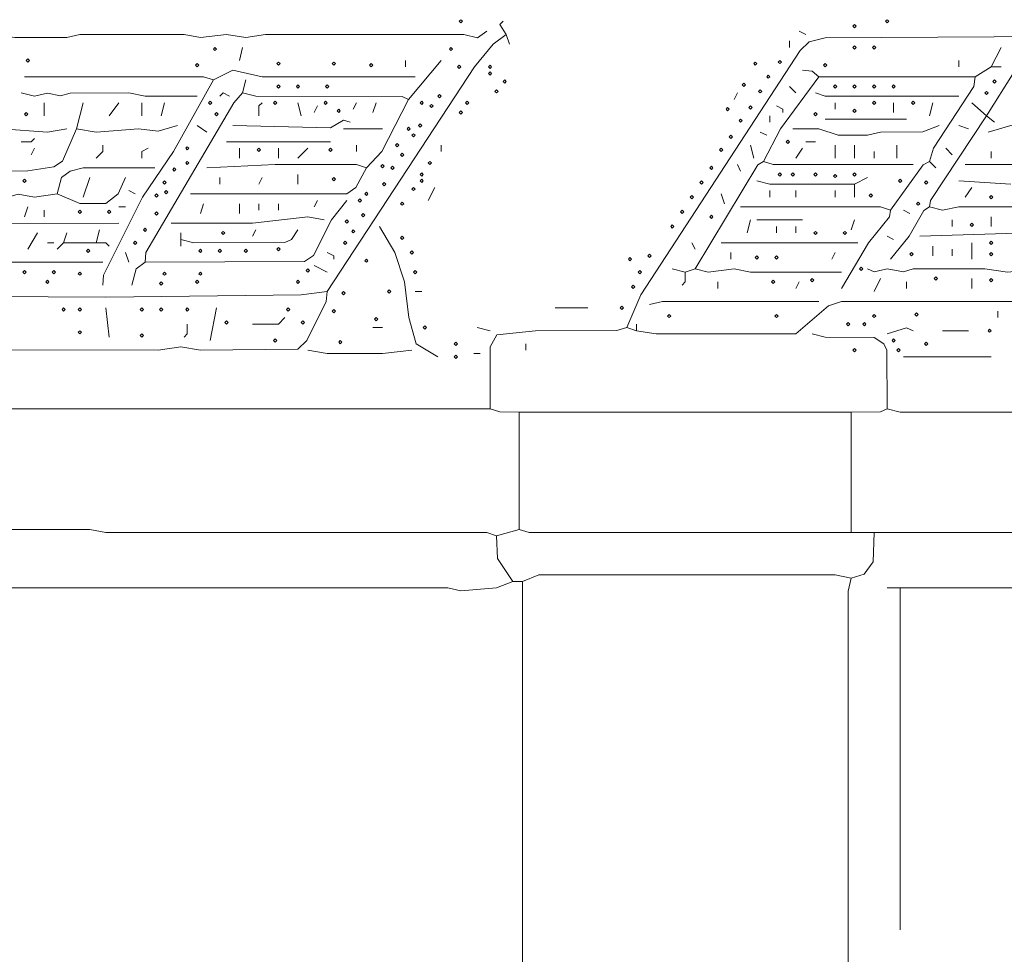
# Model space of a CAD drawing. Header units: millimetres. Extents: x 11 to 20000, y -4 to 8232.
# Tile 36 of 54: x 11604 to 12745, y 7147 to 8230. Entities that reach past the tile are written whole.
import ezdxf

# ---------------------------------------------------------------- set-up
doc = ezdxf.new("R2010")
doc.units = ezdxf.units.MM
doc.layers.add('ARCHITECTURE', color=7, linetype='Continuous', lineweight=13)
doc.layers.add('SOLAR', color=7, linetype='Continuous', lineweight=13)

msp = doc.modelspace()

# ---------------------------------------------------------------- linework, layer by layer
at = {"layer": 'ARCHITECTURE', "color": 7, "lineweight": 13}
for points in [[(10135.74661, 7688.53699), (10135.89434, 7756.41029), (10140.71505, 7771.48665), (10150.82862, 7779.03473), (12051.28247, 7779.03473), (12070.13575, 7779.03473), (12085.21912, 7779.03473), (12134.2379, 7779.03473), (12149.32127, 7779.03473)], [(12183.25792, 7775.26391), (12160.63348, 7775.41855), (12149.32127, 7779.03473)], [(12183.25792, 7775.26391), (12567.8733, 7775.26391)], [(12183.25792, 7639.51731), (12183.25792, 7775.26391)], [(12609.35102, 7779.03473), (12601.80305, 7775.41199), (12567.8733, 7775.26391)], [(12567.8733, 7775.26391), (12567.8733, 7635.74661)], [(16315.98982, 7775.26391), (16270.74095, 7771.64785), (16248.11652, 7775.26391), (12624.43439, 7775.26391), (12609.35102, 7779.03473)], [(12156.86233, 7631.9759), (12145.55011, 7635.74005), (11704.37364, 7635.75317), (11685.52036, 7639.51075), (11089.74355, 7639.51731)], [(12183.25792, 7639.51731), (12156.86233, 7631.9759)], [(12156.86233, 7631.9759), (12158.0664, 7605.58066), (12175.71686, 7579.18552)], [(12183.25792, 7639.51731), (12194.57014, 7635.75317), (12567.8733, 7635.74661)], [(12594.26889, 7635.74661), (12567.8733, 7635.74661)], [(12567.8733, 7582.95622), (12582.80758, 7587.78326), (12593.07036, 7601.80995), (12594.26889, 7635.74661)], [(16304.6776, 7635.74661), (15637.25679, 7635.74661), (15614.63235, 7635.74661), (15554.29864, 7635.74661), (15282.80543, 7635.74661), (15260.181, 7635.74661), (14679.48676, 7635.74661), (14656.86233, 7635.74661), (14600.30124, 7635.74661), (14581.44796, 7635.74661), (14076.16934, 7635.74661), (14057.31482, 7635.74661), (12594.26889, 7635.74661)], [(12567.8733, 7582.95622), (12549.02002, 7586.72704), (12205.88235, 7586.72704), (12187.02862, 7579.18552)], [(11089.74355, 7571.644), (12100.30124, 7571.63744), (12115.38462, 7568.16934), (12156.86233, 7571.79208), (12175.71686, 7579.18552)], [(12175.71686, 7579.18552), (12187.02862, 7579.18552)], [(12187.02907, 7068.25011), (12187.02862, 7560.33179), (12187.02862, 7579.18552)], [(12567.8733, 7582.95622), (12564.10905, 7567.8733), (12564.10215, 7121.04072)], [(12624.43439, 7571.644), (12620.66324, 7571.644), (12609.35102, 7571.644)], [(15546.75713, 7567.8733), (15535.44683, 7571.49593), (15509.04977, 7567.88643), (15486.42534, 7571.644), (12639.51776, 7571.644), (12624.43439, 7571.644)], [(12624.43439, 7175.71618), (12624.43439, 7571.644)]]:
    msp.add_lwpolyline(points, dxfattribs=at)
at = {"layer": 'SOLAR', "color": 7, "lineweight": 13}
for points in [[(12113.49921, 8227.7526), (12115.38462, 8229.63801), (12117.27002, 8227.7526), (12115.38462, 8225.86731)], [(12607.46606, 8227.7526), (12609.35147, 8229.63801), (12611.23676, 8227.7526), (12609.35147, 8225.86731)], [(12569.75871, 8222.09649), (12571.644, 8223.9819), (12573.52941, 8222.09649), (12571.644, 8220.2112)], [(11828.80848, 8195.70136), (11830.69378, 8197.58676), (11832.57919, 8195.70136), (11830.69378, 8193.81595)], [(12102.18699, 8195.70136), (12104.0724, 8197.58676), (12105.95781, 8195.70136), (12104.0724, 8193.81595)], [(12569.75871, 8197.58676), (12571.644, 8199.47206), (12573.52941, 8197.58676), (12571.644, 8195.70136)], [(12592.38314, 8197.58676), (12594.26844, 8199.47206), (12596.15385, 8197.58676), (12594.26844, 8195.70136)], [(11611.99095, 8182.50373), (11613.87636, 8184.38914), (11615.76165, 8182.50373), (11613.87636, 8180.61844)], [(11808.06934, 8176.84762), (11809.95475, 8178.73303), (11811.84016, 8176.84762), (11809.95475, 8174.96233)], [(11902.3379, 8178.73303), (11904.22319, 8180.61844), (11906.1086, 8178.73303), (11904.22319, 8176.84762)], [(11966.44038, 8178.73303), (11968.32579, 8180.61844), (11970.2112, 8178.73303), (11968.32579, 8176.84762)], [(12009.80396, 8176.84762), (12011.68925, 8178.73303), (12013.57466, 8176.84762), (12011.68925, 8174.96233)], [(12454.75113, 8178.73303), (12456.63654, 8180.61844), (12458.52183, 8178.73303), (12456.63654, 8176.84762)], [(12483.03167, 8180.61844), (12484.91708, 8182.50373), (12486.80238, 8180.61844), (12484.91708, 8178.73303)], [(12535.82206, 8176.84762), (12537.70735, 8178.73303), (12539.59276, 8176.84762), (12537.70735, 8174.96233)], [(12111.61391, 8174.96233), (12113.49921, 8176.84762), (12115.38462, 8174.96233), (12113.49921, 8173.07692)], [(12147.43586, 8174.96233), (12149.32127, 8176.84762), (12151.20667, 8174.96233), (12149.32127, 8173.07692)], [(12147.43586, 8167.42081), (12149.32127, 8169.30622), (12151.20667, 8167.42081), (12149.32127, 8165.53541)], [(12164.40419, 8157.994), (12166.28959, 8159.8793), (12168.175, 8157.994), (12166.28959, 8156.1086)], [(12441.55351, 8154.22319), (12443.43891, 8156.1086), (12445.32432, 8154.22319), (12443.43891, 8152.3379)], [(12469.83405, 8163.65011), (12471.71946, 8165.53541), (12473.60486, 8163.65011), (12471.71946, 8161.76471)], [(12731.90045, 8157.994), (12733.78586, 8159.8793), (12735.67115, 8157.994), (12733.78586, 8156.1086)], [(11902.3379, 8152.3379), (11904.22319, 8154.22319), (11906.1086, 8152.3379), (11904.22319, 8150.45249)], [(11924.96233, 8152.3379), (11926.84762, 8154.22319), (11928.73303, 8152.3379), (11926.84762, 8150.45249)], [(11958.89898, 8152.3379), (11960.78428, 8154.22319), (11962.66968, 8152.3379), (11960.78428, 8150.45249)], [(12154.97738, 8146.68179), (12156.86278, 8148.56708), (12158.74808, 8146.68179), (12156.86278, 8144.79638)], [(12460.40724, 8146.68179), (12462.29265, 8148.56708), (12464.17794, 8146.68179), (12462.29265, 8144.79638)], [(12547.13428, 8152.3379), (12549.01957, 8154.22319), (12550.90498, 8152.3379), (12549.01957, 8150.45249)], [(12569.75871, 8152.3379), (12571.644, 8154.22319), (12573.52941, 8152.3379), (12571.644, 8150.45249)], [(12592.38314, 8152.3379), (12594.26844, 8154.22319), (12596.15385, 8152.3379), (12594.26844, 8150.45249)], [(12615.00758, 8152.3379), (12616.89287, 8154.22319), (12618.77828, 8152.3379), (12616.89287, 8150.45249)], [(12722.47364, 8144.79638), (12724.35894, 8146.68179), (12726.24434, 8144.79638), (12724.35894, 8142.91097)], [(11823.15238, 8133.48416), (11825.03767, 8135.36957), (11826.92308, 8133.48416), (11825.03767, 8131.59876)], [(11898.56708, 8133.48416), (11900.45249, 8135.36957), (11902.3379, 8133.48416), (11900.45249, 8131.59876)], [(11957.01357, 8133.48416), (11958.89898, 8135.36957), (11960.78428, 8133.48416), (11958.89898, 8131.59876)], [(12068.25034, 8133.48416), (12070.13575, 8135.36957), (12072.02115, 8133.48416), (12070.13575, 8131.59876)], [(12088.98948, 8141.02568), (12090.87477, 8142.91097), (12092.76018, 8141.02568), (12090.87477, 8139.14027)], [(12121.04072, 8133.48416), (12122.92613, 8135.36957), (12124.81143, 8133.48416), (12122.92613, 8131.59876)], [(12592.38314, 8133.48416), (12594.26844, 8135.36957), (12596.15385, 8133.48416), (12594.26844, 8131.59876)], [(12637.63201, 8133.48416), (12639.51731, 8135.36957), (12641.40271, 8133.48416), (12639.51731, 8131.59876)], [(11610.10554, 8120.28654), (11611.99095, 8122.17195), (11613.87636, 8120.28654), (11611.99095, 8118.40124)], [(11830.69378, 8120.28654), (11832.57919, 8122.17195), (11834.46459, 8120.28654), (11832.57919, 8118.40124)], [(11972.09649, 8124.05735), (11973.9819, 8125.94265), (11975.86731, 8124.05735), (11973.9819, 8122.17195)], [(12079.56256, 8129.71346), (12081.44796, 8131.59876), (12083.33337, 8129.71346), (12081.44796, 8127.82805)], [(12113.49921, 8122.17195), (12115.38462, 8124.05735), (12117.27002, 8122.17195), (12115.38462, 8120.28654)], [(12422.69989, 8125.94265), (12424.58518, 8127.82805), (12426.47059, 8125.94265), (12424.58518, 8124.05735)], [(12449.09502, 8127.82805), (12450.98043, 8129.71346), (12452.86572, 8127.82805), (12450.98043, 8125.94265)], [(12524.50984, 8120.28654), (12526.39514, 8122.17195), (12528.28054, 8120.28654), (12526.39514, 8118.40124)], [(12569.75871, 8124.05735), (12571.644, 8125.94265), (12573.52941, 8124.05735), (12571.644, 8122.17195)], [(12437.78281, 8112.74514), (12439.66821, 8114.63043), (12441.55351, 8112.74514), (12439.66821, 8110.85973)], [(12053.16742, 8103.31821), (12055.05283, 8105.20362), (12056.93812, 8103.31821), (12055.05283, 8101.43292)], [(12066.36505, 8107.08903), (12068.25034, 8108.97432), (12070.13575, 8107.08903), (12068.25034, 8105.20362)], [(12058.82353, 8095.77681), (12060.70894, 8097.6621), (12062.59423, 8095.77681), (12060.70894, 8093.8914)], [(12426.47059, 8093.8914), (12428.356, 8095.77681), (12430.24129, 8093.8914), (12428.356, 8092.006)], [(12492.45848, 8088.23529), (12494.34389, 8090.1207), (12496.2293, 8088.23529), (12494.34389, 8086.34989)], [(11796.75713, 8080.69378), (11798.64253, 8082.57919), (11800.52794, 8080.69378), (11798.64253, 8078.80848)], [(11879.71346, 8078.80848), (11881.59876, 8080.69378), (11883.48416, 8078.80848), (11881.59876, 8076.92308)], [(11962.66968, 8078.80848), (11964.55509, 8080.69378), (11966.44038, 8078.80848), (11964.55509, 8076.92308)], [(12039.9698, 8084.46459), (12041.8552, 8086.34989), (12043.74061, 8084.46459), (12041.8552, 8082.57919)], [(12415.15837, 8078.80848), (12417.04378, 8080.69378), (12418.92907, 8078.80848), (12417.04378, 8076.92308)], [(11796.75713, 8063.72545), (11798.64253, 8065.61086), (11800.52794, 8063.72545), (11798.64253, 8061.84016)], [(12045.6259, 8073.15238), (12047.51131, 8075.03767), (12049.39672, 8073.15238), (12047.51131, 8071.26697)], [(12077.67726, 8063.72545), (12079.56256, 8065.61086), (12081.44796, 8063.72545), (12079.56256, 8061.84016)], [(11781.67421, 8056.18405), (11783.55962, 8058.06934), (11785.44491, 8056.18405), (11783.55962, 8054.29864)], [(12023.00147, 8059.95475), (12024.88688, 8061.84016), (12026.77229, 8059.95475), (12024.88688, 8058.06934)], [(12034.31369, 8058.06934), (12036.1991, 8059.95475), (12038.0845, 8058.06934), (12036.1991, 8056.18405)], [(12403.84615, 8058.06934), (12405.73156, 8059.95475), (12407.61686, 8058.06934), (12405.73156, 8056.18405)], [(11608.22025, 8042.98643), (11610.10554, 8044.87183), (11611.99095, 8042.98643), (11610.10554, 8041.10102)], [(11770.36199, 8041.10102), (11772.2474, 8042.98643), (11774.13269, 8041.10102), (11772.2474, 8039.21572)], [(11966.44038, 8044.87183), (11968.32579, 8046.75713), (11970.2112, 8044.87183), (11968.32579, 8042.98643)], [(12068.25034, 8050.52794), (12070.13575, 8052.41324), (12072.02115, 8050.52794), (12070.13575, 8048.64253)], [(12068.25034, 8042.98643), (12070.13575, 8044.87183), (12072.02115, 8042.98643), (12070.13575, 8041.10102)], [(12392.53394, 8041.10102), (12394.41934, 8042.98643), (12396.30464, 8041.10102), (12394.41934, 8039.21572)], [(12483.03167, 8050.52794), (12484.91708, 8052.41324), (12486.80238, 8050.52794), (12484.91708, 8048.64253)], [(12498.11459, 8050.52794), (12500, 8052.41324), (12501.88541, 8050.52794), (12500, 8048.64253)], [(12524.50984, 8050.52794), (12526.39514, 8052.41324), (12528.28054, 8050.52794), (12526.39514, 8048.64253)], [(12547.13428, 8048.64253), (12549.01957, 8050.52794), (12550.90498, 8048.64253), (12549.01957, 8046.75713)], [(12569.75871, 8050.52794), (12571.644, 8052.41324), (12573.52941, 8050.52794), (12571.644, 8048.64253)], [(12622.54898, 8042.98643), (12624.43439, 8044.87183), (12626.3198, 8042.98643), (12624.43439, 8041.10102)], [(12652.71493, 8041.10102), (12654.60034, 8042.98643), (12656.48563, 8041.10102), (12654.60034, 8039.21572)], [(11772.2474, 8029.7888), (11774.13269, 8031.67421), (11776.0181, 8029.7888), (11774.13269, 8027.90351)], [(12024.88688, 8039.21572), (12026.77229, 8041.10102), (12028.65758, 8039.21572), (12026.77229, 8037.33032)], [(12058.82353, 8033.55962), (12060.70894, 8035.44491), (12062.59423, 8033.55962), (12060.70894, 8031.67421)], [(11760.93518, 8026.0181), (11762.82048, 8027.90351), (11764.70588, 8026.0181), (11762.82048, 8024.13269)], [(11996.60633, 8020.36199), (11998.49174, 8022.2474), (12000.37704, 8020.36199), (11998.49174, 8018.47658)], [(12004.14785, 8027.90351), (12006.03314, 8029.7888), (12007.91855, 8027.90351), (12006.03314, 8026.0181)], [(12381.22172, 8024.13269), (12383.10713, 8026.0181), (12384.99242, 8024.13269), (12383.10713, 8022.2474)], [(12588.61233, 8026.0181), (12590.49774, 8027.90351), (12592.38314, 8026.0181), (12590.49774, 8024.13269)], [(12728.12975, 8024.13269), (12730.01505, 8026.0181), (12731.90045, 8024.13269), (12730.01505, 8022.2474)], [(11672.32274, 8007.16437), (11674.20814, 8009.04977), (11676.09355, 8007.16437), (11674.20814, 8005.27907)], [(11706.25939, 8007.16437), (11708.1448, 8009.04977), (11710.0302, 8007.16437), (11708.1448, 8005.27907)], [(12045.6259, 8016.59129), (12047.51131, 8018.47658), (12049.39672, 8016.59129), (12047.51131, 8014.70588)], [(12369.9095, 8007.16437), (12371.79491, 8009.04977), (12373.6802, 8007.16437), (12371.79491, 8005.27907)], [(12643.28812, 8016.59129), (12645.17342, 8018.47658), (12647.05882, 8016.59129), (12645.17342, 8014.70588)], [(11760.93518, 8005.27907), (11762.82048, 8007.16437), (11764.70588, 8005.27907), (11762.82048, 8003.39367)], [(11981.52342, 7995.85215), (11983.40871, 7997.73756), (11985.29412, 7995.85215), (11983.40871, 7993.96686)], [(12000.37704, 8003.39367), (12002.26244, 8005.27907), (12004.14785, 8003.39367), (12002.26244, 8001.50826)], [(12403.84615, 8001.50826), (12405.73156, 8003.39367), (12407.61686, 8001.50826), (12405.73156, 7999.62296)], [(11747.73756, 7986.42534), (11749.62296, 7988.31075), (11751.50826, 7986.42534), (11749.62296, 7984.53993)], [(11989.06482, 7984.53993), (11990.95023, 7986.42534), (11992.83563, 7984.53993), (11990.95023, 7982.65464)], [(12358.59729, 7990.19604), (12360.48269, 7992.08145), (12362.36799, 7990.19604), (12360.48269, 7988.31075)], [(12705.50532, 7992.08145), (12707.39061, 7993.96686), (12709.27602, 7992.08145), (12707.39061, 7990.19604)], [(11736.42534, 7971.34242), (11738.31075, 7973.22771), (11740.19604, 7971.34242), (11738.31075, 7969.45701)], [(11838.23529, 7982.65464), (11840.1207, 7984.53993), (11842.006, 7982.65464), (11840.1207, 7980.76923)], [(11979.63801, 7971.34242), (11981.52342, 7973.22771), (11983.40871, 7971.34242), (11981.52342, 7969.45701)], [(12045.6259, 7976.99853), (12047.51131, 7978.88382), (12049.39672, 7976.99853), (12047.51131, 7975.11312)], [(12524.50984, 7982.65464), (12526.39514, 7984.53993), (12528.28054, 7982.65464), (12526.39514, 7980.76923)], [(12558.44649, 7982.65464), (12560.33179, 7984.53993), (12562.21719, 7982.65464), (12560.33179, 7980.76923)], [(12728.12975, 7971.34242), (12730.01505, 7973.22771), (12731.90045, 7971.34242), (12730.01505, 7969.45701)], [(11681.74966, 7961.9155), (11683.63495, 7963.8009), (11685.52036, 7961.9155), (11683.63495, 7960.0302)], [(11811.84016, 7961.9155), (11813.72545, 7963.8009), (11815.61086, 7961.9155), (11813.72545, 7960.0302)], [(11834.46459, 7961.9155), (11836.34989, 7963.8009), (11838.23529, 7961.9155), (11836.34989, 7960.0302)], [(11864.63043, 7961.9155), (11866.51584, 7963.8009), (11868.40124, 7961.9155), (11866.51584, 7960.0302)], [(11902.3379, 7963.8009), (11904.22319, 7965.68631), (11906.1086, 7963.8009), (11904.22319, 7961.9155)], [(12056.93812, 7960.0302), (12058.82353, 7961.9155), (12060.70894, 7960.0302), (12058.82353, 7958.1448)], [(12004.14785, 7950.60328), (12006.03314, 7952.48869), (12007.91855, 7950.60328), (12006.03314, 7948.71799)], [(12309.57771, 7952.48869), (12311.46301, 7954.3741), (12313.34842, 7952.48869), (12311.46301, 7950.60328)], [(12332.20215, 7956.25939), (12334.08744, 7958.1448), (12335.97285, 7956.25939), (12334.08744, 7954.3741)], [(12456.63654, 7954.3741), (12458.52183, 7956.25939), (12460.40724, 7954.3741), (12458.52183, 7952.48869)], [(12479.26097, 7954.3741), (12481.14627, 7956.25939), (12483.03167, 7954.3741), (12481.14627, 7952.48869)], [(12635.74661, 7958.1448), (12637.63201, 7960.0302), (12639.51731, 7958.1448), (12637.63201, 7956.25939)], [(12728.12975, 7958.1448), (12730.01505, 7960.0302), (12731.90045, 7958.1448), (12730.01505, 7956.25939)], [(11608.22025, 7937.40577), (11610.10554, 7939.29106), (11611.99095, 7937.40577), (11610.10554, 7935.52036)], [(11642.1569, 7937.40577), (11644.04219, 7939.29106), (11645.9276, 7937.40577), (11644.04219, 7935.52036)], [(11936.27455, 7939.29106), (11938.15984, 7941.17647), (11940.04525, 7939.29106), (11938.15984, 7937.40577)], [(12060.70894, 7937.40577), (12062.59423, 7939.29106), (12064.47964, 7937.40577), (12062.59423, 7935.52036)], [(12320.88993, 7937.40577), (12322.77523, 7939.29106), (12324.66063, 7937.40577), (12322.77523, 7935.52036)], [(12577.30011, 7941.17647), (12579.18552, 7943.06188), (12581.07093, 7941.17647), (12579.18552, 7939.29106)], [(11634.61538, 7926.09355), (11636.50079, 7927.97885), (11638.38609, 7926.09355), (11636.50079, 7924.20814)], [(11672.32274, 7935.52036), (11674.20814, 7937.40577), (11676.09355, 7935.52036), (11674.20814, 7933.63495)], [(11770.36199, 7935.52036), (11772.2474, 7937.40577), (11774.13269, 7935.52036), (11772.2474, 7933.63495)], [(11808.06934, 7926.09355), (11809.95475, 7927.97885), (11811.84016, 7926.09355), (11809.95475, 7924.20814)], [(11811.84016, 7935.52036), (11813.72545, 7937.40577), (11815.61086, 7935.52036), (11813.72545, 7933.63495)], [(11924.96233, 7926.09355), (11926.84762, 7927.97885), (11928.73303, 7926.09355), (11926.84762, 7924.20814)], [(12475.49016, 7926.09355), (12477.37557, 7927.97885), (12479.26097, 7926.09355), (12477.37557, 7924.20814)], [(12520.73903, 7927.97885), (12522.62443, 7929.86425), (12524.50984, 7927.97885), (12522.62443, 7926.09355)], [(12664.02715, 7929.86425), (12665.91256, 7931.74966), (12667.79785, 7929.86425), (12665.91256, 7927.97885)], [(12728.12975, 7927.97885), (12730.01505, 7929.86425), (12731.90045, 7927.97885), (12730.01505, 7926.09355)], [(11766.59129, 7924.20814), (11768.47658, 7926.09355), (11770.36199, 7924.20814), (11768.47658, 7922.32274)], [(12030.54299, 7914.78133), (12032.42839, 7916.66663), (12034.31369, 7914.78133), (12032.42839, 7912.89593)], [(12313.34842, 7920.43744), (12315.23382, 7922.32274), (12317.11912, 7920.43744), (12315.23382, 7918.55204)], [(11977.7526, 7912.89593), (11979.63801, 7914.78133), (11981.52342, 7912.89593), (11979.63801, 7911.01052)], [(11653.46912, 7894.04219), (11655.35441, 7895.9276), (11657.23982, 7894.04219), (11655.35441, 7892.1569)], [(11672.32274, 7894.04219), (11674.20814, 7895.9276), (11676.09355, 7894.04219), (11674.20814, 7892.1569)], [(11743.96686, 7894.04219), (11745.85215, 7895.9276), (11747.73756, 7894.04219), (11745.85215, 7892.1569)], [(11766.59129, 7894.04219), (11768.47658, 7895.9276), (11770.36199, 7894.04219), (11768.47658, 7892.1569)], [(11796.75713, 7894.04219), (11798.64253, 7895.9276), (11800.52794, 7894.04219), (11798.64253, 7892.1569)], [(11913.65011, 7894.04219), (11915.53541, 7895.9276), (11917.42081, 7894.04219), (11915.53541, 7892.1569)], [(11966.44038, 7892.1569), (11968.32579, 7894.04219), (11970.2112, 7892.1569), (11968.32579, 7890.27149)], [(12300.15079, 7895.9276), (12302.0362, 7897.81301), (12303.92161, 7895.9276), (12302.0362, 7894.04219)], [(12015.46007, 7882.72998), (12017.34536, 7884.61538), (12019.23077, 7882.72998), (12017.34536, 7880.84468)], [(12354.82658, 7886.50079), (12356.71188, 7888.38609), (12358.59729, 7886.50079), (12356.71188, 7884.61538)], [(12479.26097, 7886.50079), (12481.14627, 7888.38609), (12483.03167, 7886.50079), (12481.14627, 7884.61538)], [(12592.38314, 7886.50079), (12594.26844, 7888.38609), (12596.15385, 7886.50079), (12594.26844, 7884.61538)], [(12641.40271, 7888.38609), (12643.28812, 7890.27149), (12645.17342, 7888.38609), (12643.28812, 7886.50079)], [(11842.006, 7878.95928), (11843.8914, 7880.84468), (11845.77681, 7878.95928), (11843.8914, 7877.07387)], [(11930.61844, 7878.95928), (11932.50373, 7880.84468), (11934.38914, 7878.95928), (11932.50373, 7877.07387)], [(12072.02115, 7873.30317), (12073.90645, 7875.18857), (12075.79186, 7873.30317), (12073.90645, 7871.41776)], [(12562.21719, 7877.07387), (12564.1026, 7878.95928), (12565.9879, 7877.07387), (12564.1026, 7875.18857)], [(12581.07093, 7877.07387), (12582.95622, 7878.95928), (12584.84163, 7877.07387), (12582.95622, 7875.18857)], [(12726.24434, 7869.53247), (12728.12975, 7871.41776), (12730.01505, 7869.53247), (12728.12975, 7867.64706)], [(11672.32274, 7867.64706), (11674.20814, 7869.53247), (11676.09355, 7867.64706), (11674.20814, 7865.76165)], [(11743.96686, 7863.87636), (11745.85215, 7865.76165), (11747.73756, 7863.87636), (11745.85215, 7861.99095)], [(11898.56708, 7858.22025), (11900.45249, 7860.10554), (11902.3379, 7858.22025), (11900.45249, 7856.33484)], [(12615.00758, 7858.22025), (12616.89287, 7860.10554), (12618.77828, 7858.22025), (12616.89287, 7856.33484)], [(11973.9819, 7856.33484), (11975.86731, 7858.22025), (11977.7526, 7856.33484), (11975.86731, 7854.44943)], [(12107.8431, 7854.44943), (12109.72851, 7856.33484), (12111.61391, 7854.44943), (12109.72851, 7852.56414)], [(12569.75871, 7846.90803), (12571.644, 7848.79333), (12573.52941, 7846.90803), (12571.644, 7845.02262)], [(12620.66369, 7846.90803), (12622.54898, 7848.79333), (12624.43439, 7846.90803), (12622.54898, 7845.02262)], [(12652.71493, 7854.44943), (12654.60034, 7856.33484), (12656.48563, 7854.44943), (12654.60034, 7852.56414)], [(12107.8431, 7839.36652), (12109.72851, 7841.25192), (12111.61391, 7839.36652), (12109.72851, 7837.48111)]]:
    msp.add_lwpolyline(points, close=True, dxfattribs=at)
for points in [[(12164.40464, 8227.75271), (12160.63348, 8223.9819), (12168.17455, 8212.66968)], [(10030.16686, 8212.52161), (10588.23529, 8212.66312), (10641.02658, 8208.89898), (10663.65102, 8212.66968), (11070.89084, 8212.66968), (11085.97285, 8212.66968), (11101.05486, 8212.66968), (11259.4259, 8212.66968), (11327.29921, 8205.1414), (11357.46606, 8212.66312), (11572.39819, 8212.66312), (11598.79378, 8208.89887), (11659.12477, 8209.04695), (11674.20814, 8212.66312), (11794.87138, 8212.66312), (11813.7259, 8208.90554), (11843.8914, 8212.66312), (11866.51584, 8208.8991), (11889.14027, 8212.66312), (12119.15577, 8212.66312), (12134.68937, 8208.75079), (12145.55011, 8216.4405)], [(12515.08337, 8212.66968), (12507.54106, 8216.4405)], [(11960.78473, 7914.78133), (12131.51753, 8174.96222), (12153.09796, 8201.3509), (12168.17455, 8212.66968)], [(12171.9457, 8201.35747), (12168.17455, 8212.66968)], [(12307.69231, 7873.30317), (12323.96606, 7911.01052), (12508.5905, 8193.81595), (12518.85328, 8203.92398), (12537.70781, 8208.7509), (13190.04525, 8212.66312), (13223.9819, 8201.51199), (13246.60633, 8208.7509), (13359.72851, 8208.90543), (13378.58179, 8212.66312), (13435.14287, 8212.52172), (13450.22624, 8208.90543), (13710.40724, 8209.19491), (13733.03167, 8212.66968), (13774.50939, 8208.90543), (13902.71493, 8208.90543), (13925.33937, 8212.66946), (13947.9638, 8208.90543), (14042.23269, 8208.89887)], [(12496.22885, 8197.58665), (12496.22885, 8205.12828)], [(11862.74468, 8197.58665), (11858.97477, 8182.50385)], [(12730.0155, 8174.96222), (12741.32771, 8197.58665)], [(12051.28247, 8182.50385), (12051.28247, 8174.96222)], [(12092.76018, 8182.50385), (12055.05238, 8137.25498)], [(12692.30769, 8182.50385), (12692.30769, 8174.96222)], [(11828.80803, 8159.87941), (11851.43247, 8171.18495), (11885.36912, 8163.65656), (12062.59468, 8163.65)], [(12530.1655, 8163.65), (12522.61753, 8169.99389), (12511.31222, 8171.19163)], [(12730.0155, 8174.96222), (12711.16097, 8163.65)], [(12724.35939, 8118.40113), (12756.40984, 8169.30611)], [(12730.0155, 8174.96222), (12741.32771, 8174.96222)], [(11610.106, 8163.65), (11817.49581, 8163.64344), (11828.80803, 8159.87941)], [(11700.60373, 7922.32274), (11701.66018, 7933.63507), (11746.90905, 8024.13281), (11782.50962, 8076.92308), (11828.80803, 8159.87941)], [(11866.51584, 8159.87941), (11862.74468, 8144.79638)], [(12530.1655, 8163.65), (12485.96606, 8103.31833), (12466.06335, 8065.61086)], [(12711.16097, 8163.65), (12530.1655, 8163.65)], [(12711.16097, 8163.65), (12709.95679, 8152.33778), (12663.19864, 8080.69389), (12658.37104, 8065.61086)], [(11606.33484, 8144.79638), (11621.41821, 8141.03869), (11636.50034, 8144.64186), (11651.58371, 8141.32172), (11662.89593, 8144.6483), (11730.76923, 8144.79627), (11749.62251, 8141.17364), (11809.95475, 8141.02557)], [(11749.62251, 7948.71799), (11750.67885, 7960.0302), (11852.4888, 8133.48405), (11862.74468, 8144.79638)], [(11847.66256, 8141.02557), (11840.12025, 8144.79638), (11836.35034, 8141.02557)], [(11862.74468, 8144.79638), (11877.82805, 8141.03213), (12047.50441, 8140.8776), (12055.05238, 8137.25498)], [(12432.1267, 8137.25498), (12435.89785, 8144.79638)], [(12503.77115, 8144.79638), (12496.22885, 8152.33778)], [(12692.30769, 8141.02557), (12537.70781, 8141.03213), (12526.39559, 8144.79638)], [(11632.73043, 8133.48416), (11632.73043, 8118.40113)], [(11670.43699, 8103.31833), (11677.9793, 8133.48416)], [(11708.1448, 8118.40113), (11719.45701, 8133.48416)], [(11745.8526, 8133.48416), (11745.8526, 8118.40113)], [(11772.24695, 8133.48416), (11768.47704, 8118.40113)], [(11885.36912, 8133.48416), (11881.59921, 8129.71335), (11881.59921, 8118.40113)], [(11926.84808, 8133.48416), (11930.61799, 8118.40113)], [(11990.95023, 8125.94276), (11994.72138, 8133.48416)], [(12055.05238, 8137.25498), (12023.83744, 8076.92308), (12006.0336, 8058.06946)], [(12017.34581, 8133.48416), (12013.57466, 8122.17195)], [(12549.02002, 8125.94276), (12549.02002, 8133.48416)], [(12616.89333, 8133.48416), (12616.89333, 8122.17195)], [(12662.14219, 8133.48416), (12658.37104, 8118.40113)], [(12707.39106, 8133.48416), (12724.35939, 8118.40113)], [(11945.70136, 8122.17195), (11949.47251, 8129.71335)], [(12481.14672, 8129.71335), (12488.68778, 8125.94276), (12488.68778, 8122.17195)], [(11987.17907, 8110.85973), (11979.63111, 8113.27817), (11964.55464, 8104.52262), (11851.43247, 8107.08891)], [(12473.60441, 8118.40113), (12473.60441, 8110.85973)], [(12537.70781, 8114.63054), (12631.97545, 8114.63054)], [(12724.35939, 8118.40113), (12659.56821, 8020.36867), (12658.37104, 8012.82059)], [(12724.35939, 8118.40113), (12733.78541, 8110.85973)], [(12726.24434, 8099.54751), (12752.63993, 8106.94084), (12782.79853, 8103.47296), (12797.89434, 8114.47579), (12880.84423, 8114.63054)], [(11557.31618, 8054.29864), (11613.8759, 8054.44661), (11644.04265, 8059.12568), (11654.15079, 8065.75894), (11670.43699, 8103.31833)], [(11659.12477, 8103.31833), (11636.50034, 8099.54751), (11583.71041, 8103.31833)], [(11787.33032, 8107.08891), (11764.70588, 8100.74525), (11742.08145, 8103.31176), (11693.06143, 8099.55407), (11670.43699, 8103.31833)], [(11821.26697, 8099.54751), (11809.95475, 8107.08891)], [(12024.88688, 8103.31833), (11979.63801, 8103.31833)], [(12469.8345, 8095.7767), (12462.29219, 8099.54751)], [(12669.68326, 8107.08891), (12650.82998, 8099.69559), (12601.80995, 8099.39955), (12586.72658, 8095.78326), (12552.78993, 8095.92477), (12530.1655, 8103.17025), (12500, 8103.31833)], [(12703.61991, 8103.31833), (12692.30769, 8107.08891)], [(11621.41821, 8092.00611), (11617.64706, 8088.23529), (11606.33484, 8088.23529)], [(11964.55464, 8088.23529), (11843.8914, 8088.23529)], [(12515.08337, 8088.23529), (12526.39559, 8088.23529)], [(11621.41821, 8080.69389), (11617.64706, 8073.15226)], [(11700.60373, 8084.46448), (11700.60373, 8076.92308), (11693.06143, 8069.38167)], [(11753.39367, 8080.69389), (11745.8526, 8076.92308), (11745.8526, 8069.38167)], [(11858.97477, 8069.38167), (11858.97477, 8080.69389)], [(11904.22364, 8069.38167), (11904.22364, 8080.69389)], [(11926.84808, 8069.38167), (11938.16029, 8080.69389)], [(11994.72138, 8084.46448), (11994.72138, 8076.92308)], [(12092.76018, 8084.46448), (12092.76018, 8076.92308)], [(12454.75113, 8069.38167), (12450.97998, 8084.46448)], [(12511.31222, 8080.69389), (12503.77115, 8069.38167)], [(12549.02002, 8069.38167), (12549.02002, 8084.46448)], [(12571.64446, 8069.38167), (12571.64446, 8084.46448)], [(12594.26889, 8076.92308), (12594.26889, 8069.38167)], [(12620.66324, 8069.38167), (12620.66324, 8084.46448)], [(12677.22432, 8080.69389), (12684.76663, 8073.15226)], [(12730.0155, 8069.38167), (12730.0155, 8076.92308)], [(12386.87783, 7941.17647), (12459.56493, 8061.68541), (12466.06335, 8065.61086)], [(12639.51776, 8061.84005), (12477.37557, 8061.84661), (12466.06335, 8065.61086)], [(12658.37104, 8065.61086), (12650.97093, 8061.68541), (12613.12217, 8009.04977)], [(12658.37104, 8065.61086), (12665.9121, 8058.06946)], [(11647.81256, 8027.90339), (11652.78088, 8046.75057), (11662.89593, 8054.15057), (11677.9793, 8057.92138), (11760.93473, 8058.06946)], [(11802.41369, 8027.90339), (11983.40916, 8028.05814), (11993.67195, 8035.45158), (12006.0336, 8058.06946)], [(11821.26697, 8058.06946), (11900.45249, 8061.84005), (11994.72138, 8061.83348), (12006.0336, 8058.06946)], [(12435.89785, 8061.84005), (12439.66776, 8054.29864)], [(12699.84876, 8061.84005), (12869.53201, 8061.84005)], [(11726.99808, 8046.75724), (11718.40068, 8027.90351), (11704.37364, 8016.74593), (11674.20814, 8016.73937), (11647.81256, 8027.90339)], [(11677.9793, 8024.13281), (11685.52036, 8046.75724)], [(11836.35034, 8046.75724), (11836.35034, 8039.21561)], [(11885.36912, 8046.75724), (11881.59921, 8039.21561)], [(11926.84808, 8050.52783), (11926.84808, 8039.21561)], [(12571.64446, 8039.21561), (12473.60441, 8039.22217), (12458.52229, 8042.98643)], [(12586.72658, 8046.75724), (12571.64446, 8039.21561)], [(12692.30769, 8042.98643), (12752.63993, 8039.21561)], [(11730.76923, 8031.67421), (11738.31029, 8027.90339)], [(12077.67681, 8020.36199), (12085.21912, 8035.44502)], [(12473.60441, 8024.13281), (12473.60441, 8031.67421)], [(12503.77115, 8024.13281), (12503.77115, 8031.67421)], [(12549.02002, 8024.13281), (12549.02002, 8031.67421)], [(12571.64446, 8024.13281), (12571.64446, 8039.21561)], [(12699.84876, 8024.13281), (12707.39106, 8035.44502)], [(11647.81256, 8027.90339), (11621.41821, 8024.13937), (11602.56369, 8027.60735), (11591.25147, 8024.28077), (11542.23133, 8024.13281)], [(11749.62251, 7948.71799), (11934.38914, 7949.77421), (11944.64502, 7956.40747), (11965.61097, 7997.73756), (11983.40916, 8020.36199)], [(11945.70136, 8012.82059), (11949.47251, 8020.36199)], [(12420.81448, 8016.59118), (12417.04333, 8027.90339)], [(11613.8759, 8012.82059), (11610.106, 8001.50837)], [(11632.73043, 8001.50837), (11632.73043, 8009.04977)], [(11719.45701, 8012.82059), (11726.99808, 8012.82059)], [(11817.49581, 8016.59118), (11813.7259, 8005.27896)], [(11858.97477, 8005.27896), (11858.97477, 8016.59118)], [(11881.59921, 8009.04977), (11881.59921, 8016.59118)], [(11904.22364, 8009.04977), (11904.22364, 8016.59118)], [(12439.66776, 8012.82059), (12601.80995, 8012.81403), (12613.12217, 8009.04977)], [(12613.12217, 8009.04977), (12611.925, 8001.5017), (12587.78292, 7971.34231), (12556.56109, 7918.55204)], [(12658.37104, 8012.82059), (12651.87262, 8008.89514), (12634.69027, 7978.88394), (12613.12217, 7952.48869)], [(12635.74661, 8005.27896), (12628.20554, 8009.04977)], [(12839.36652, 8012.82059), (12692.30769, 8012.81403), (12673.45441, 8009.05645), (12658.37104, 8012.82059)], [(11957.01357, 7997.73756), (11938.16029, 8001.50181), (11874.0569, 7994.11482), (11779.78925, 7993.96674)], [(12450.97998, 7997.73756), (12447.21007, 7982.65452)], [(12458.52229, 7997.73756), (12511.31222, 7997.73756)], [(12571.64446, 7997.73756), (12567.8733, 7986.42534)], [(12684.76663, 7997.73756), (12684.76663, 7990.19615)], [(12730.0155, 8001.50837), (12730.0155, 7990.19615)], [(11493.21267, 7960.0302), (11509.34559, 7986.41867), (11519.6069, 7993.8121), (11719.45701, 7993.96674)], [(11693.06143, 7971.34231), (11696.83258, 7986.42534)], [(11791.10147, 7975.11312), (11806.1836, 7971.34887), (11911.76471, 7971.49706), (11919.29887, 7975.26765), (11926.84808, 7986.42534)], [(11874.0569, 7978.88394), (11877.82805, 7986.42534)], [(12021.11572, 7990.19615), (12038.92081, 7960.0302), (12050.23303, 7926.09355), (12055.20011, 7884.61538), (12063.79197, 7854.456), (12088.98903, 7839.36652)], [(12481.14672, 7982.65452), (12481.14672, 7990.19615)], [(12503.77115, 7982.65452), (12503.77115, 7990.19615)], [(11613.8759, 7963.8009), (11625.18812, 7982.65452)], [(11655.35486, 7971.34231), (11659.12477, 7982.65452)], [(11791.10147, 7982.65452), (11791.10147, 7975.11312)], [(11791.10147, 7967.57172), (11791.10147, 7975.11312)], [(12609.35102, 7978.88394), (12616.89333, 7975.11312)], [(12647.05882, 7978.88394), (12760.181, 7982.50656), (12786.57658, 7975.40928), (12805.42296, 7981.45679), (12812.97093, 7978.88394)], [(11644.04265, 7971.34231), (11636.50034, 7971.34231)], [(11655.35486, 7971.34231), (11647.81256, 7963.8009)], [(11655.35486, 7971.34231), (11693.06143, 7971.34231)], [(11708.1448, 7967.57172), (11704.37364, 7971.34231), (11693.06143, 7971.34231)], [(12386.87783, 7963.8009), (12383.10667, 7971.34231)], [(12575.41437, 7971.34231), (12417.04333, 7971.34231)], [(12662.14219, 7956.25939), (12662.14219, 7967.57172)], [(12684.76663, 7956.25939), (12684.76663, 7963.8009)], [(12707.39106, 7952.48869), (12707.39106, 7971.34231)], [(11700.60373, 7948.71799), (11508.29468, 7948.72455), (11493.21267, 7952.19265), (11478.13066, 7948.73111), (11463.04581, 7952.48869)], [(11726.99808, 7960.0302), (11730.76923, 7948.71799)], [(11960.78473, 7960.0302), (11968.32579, 7956.25939), (11968.32579, 7952.48869)], [(12428.35554, 7960.0302), (12428.35554, 7952.48869)], [(12545.24887, 7952.48869), (12549.02002, 7960.0302)], [(11749.62251, 7948.71799), (11739.36663, 7941.16991), (11734.54038, 7922.32274)], [(11945.70136, 7944.94717), (11960.78473, 7937.40577)], [(12360.48224, 7941.17647), (12375.56561, 7937.40577)], [(12386.87783, 7941.17647), (12375.56561, 7937.40577)], [(12386.87783, 7941.17647), (12401.9612, 7937.41233), (12432.1267, 7941.16991), (12450.97998, 7937.41233), (12556.56109, 7937.40577)], [(12786.57658, 7941.17647), (12748.86878, 7937.406), (12722.47319, 7941.17647), (12639.51776, 7941.02839), (12628.20554, 7937.56041), (12609.35102, 7941.02183), (12594.27579, 7937.56041), (12586.72658, 7941.17647)], [(12375.56561, 7937.40577), (12375.56561, 7926.09355), (12371.79446, 7922.32274)], [(12594.26889, 7914.78133), (12601.80995, 7929.86425)], [(12707.39106, 7929.86425), (12707.39106, 7918.55204)], [(12413.27342, 7918.55204), (12413.27342, 7926.09355)], [(12507.54106, 7926.09355), (12503.77115, 7918.55204)], [(12631.97545, 7926.09355), (12631.97545, 7918.55204)], [(11960.78473, 7914.78133), (11959.5862, 7903.469), (11936.96176, 7858.22025), (11926.84808, 7848.11233), (11813.7259, 7846.91459), (11791.10147, 7850.67873), (11764.70588, 7846.91459), (10237.55656, 7848.11233), (10207.38971, 7869.37783), (10018.85464, 7869.53903), (10003.7698, 7873.30317)], [(11236.80147, 7911.01052), (11704.37364, 7908.43756), (11930.61799, 7911.01708), (11960.78473, 7914.78133)], [(12062.59468, 7914.78133), (12070.13575, 7914.78133)], [(11704.37364, 7895.9276), (11708.1448, 7861.99095)], [(11825.03812, 7858.22025), (11832.57919, 7895.9276)], [(12224.73563, 7895.9276), (12262.44344, 7895.9276)], [(13035.44536, 7903.46912), (13027.89615, 7903.46912), (13012.82093, 7903.46912), (12556.56109, 7903.32104), (12541.47771, 7898.50057), (12503.77115, 7865.91629), (12341.62896, 7865.76821), (12319.00452, 7869.53247)], [(12530.1655, 7903.46912), (12349.17002, 7903.46256), (12334.0879, 7899.6983)], [(11911.76471, 7884.61538), (11904.21674, 7877.22851), (11874.0569, 7877.07387)], [(12737.55656, 7884.61538), (12737.55656, 7892.1569)], [(11798.64253, 7877.07387), (11798.64253, 7865.76165), (11794.87138, 7861.99095)], [(12013.57466, 7873.30317), (12024.88688, 7873.30317)], [(12149.32127, 7869.53247), (12134.2379, 7873.30317)], [(12307.69231, 7873.30317), (12296.38009, 7869.68054), (12202.1112, 7869.5259), (12157.01143, 7864.55735), (12149.469, 7850.67873), (12149.32127, 7779.03473)], [(12307.69231, 7873.30317), (12319.00452, 7869.53247)], [(12319.00452, 7869.53247), (12319.00452, 7877.07387)], [(12639.51776, 7869.53247), (12631.96855, 7872.93462), (12609.35102, 7865.76165)], [(12609.35102, 7779.03473), (12609.19627, 7846.90803), (12605.42647, 7854.44287), (12594.26889, 7861.83631), (12537.70781, 7862.13903), (12522.62443, 7865.76165)], [(12673.45441, 7869.53247), (12703.61991, 7869.53247)], [(12190.79898, 7854.44943), (12190.79898, 7846.90803)], [(12058.82353, 7846.90803), (12024.88688, 7843.13722), (11960.78473, 7843.28529), (11938.16029, 7846.90803)], [(12130.46799, 7843.13722), (12138.00905, 7843.13722)], [(12730.0155, 7839.36652), (12628.20554, 7839.36652)]]:
    msp.add_lwpolyline(points, dxfattribs=at)

doc.saveas('drawing.dxf')
